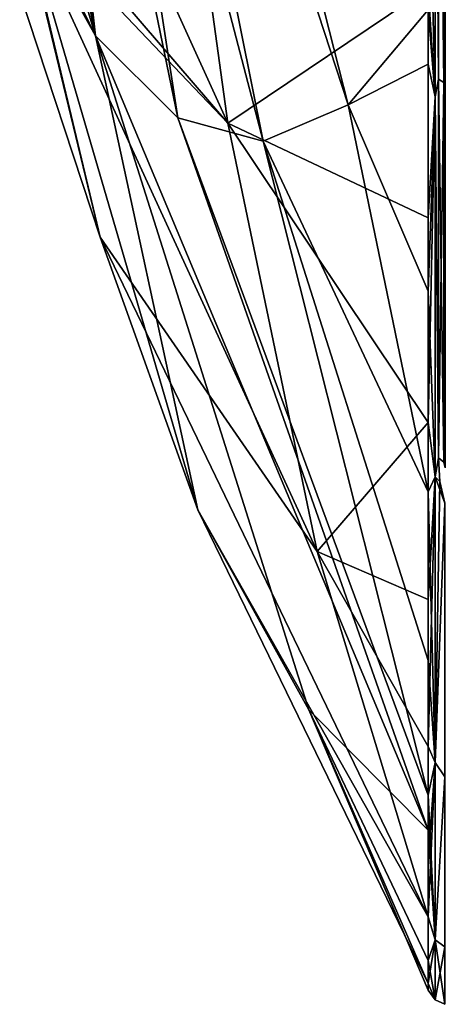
# Model space of a CAD drawing. Header units: millimetres. Extents: x -229 to 223, y -44 to 475.
# Tile 20 of 81: x -229 to -212, y 263 to 303. Entities that reach past the tile are written whole.
import ezdxf

# ---------------------------------------------------------------- set-up
doc = ezdxf.new("R2010")
doc.units = ezdxf.units.MM
doc.header["$LTSCALE"] = 52.148148
for name, color, linetype in [('257', 7, 'CONTINUOUS'), ('334', 7, 'CONTINUOUS'), ('336', 7, 'CONTINUOUS'), ('337', 7, 'CONTINUOUS')]:
    doc.layers.add(name, color=color, linetype=linetype)

msp = doc.modelspace()

# ---------------------------------------------------------------- linework, layer by layer
at = {"layer": '257', "linetype": 'Continuous'}
for points in [[(-225.291, 329.05, -59.904), (-223.542, 330.573, -65.85), (-215.671, 299.624, -66.569), (-225.291, 329.05, -59.904)], [(-215.671, 299.624, -66.569), (-223.542, 330.573, -65.85), (-212.453, 303.445, -77.574), (-215.671, 299.624, -66.569)], [(-228.867, 329.551, -47.537), (-228.867, 329.879, -47.746), (-225.817, 302.392, -32.086), (-228.867, 329.551, -47.537)], [(-228.867, 329.879, -47.746), (-227.092, 328.818, -53.785), (-222.509, 299.098, -43.33), (-228.867, 329.879, -47.746)], [(-225.817, 302.392, -32.086), (-228.867, 329.879, -47.746), (-222.509, 299.098, -43.33), (-225.817, 302.392, -32.086)], [(-228.867, 323.103, -42.726), (-228.867, 329.551, -47.537), (-225.817, 302.392, -32.086), (-228.867, 323.103, -42.726)], [(-227.092, 328.818, -53.785), (-225.291, 329.05, -59.904), (-219.082, 298.163, -54.974), (-227.092, 328.818, -53.785)], [(-219.082, 298.163, -54.974), (-225.291, 329.05, -59.904), (-215.671, 299.624, -66.569), (-219.082, 298.163, -54.974)], [(-222.509, 299.098, -43.33), (-227.092, 328.818, -53.785), (-219.082, 298.163, -54.974), (-222.509, 299.098, -43.33)], [(-228.867, 317.364, -37.001), (-228.867, 323.103, -42.726), (-225.817, 302.392, -32.086), (-228.867, 317.364, -37.001)], [(-223.154, 318.099, 59.925), (-228.867, 317.275, 36.9), (-220.502, 298.883, 50.91), (-223.154, 318.099, 59.925)], [(-223.154, 318.099, 59.925), (-220.502, 298.883, 50.91), (-212.453, 304.315, 78.202), (-223.154, 318.099, 59.925)], [(-228.867, 312.515, -30.531), (-228.867, 317.364, -37.001), (-225.817, 302.392, -32.086), (-228.867, 312.515, -30.531)], [(-228.867, 317.275, 36.9), (-228.867, 308.619, 23.386), (-220.502, 298.883, 50.91), (-228.867, 317.275, 36.9)], [(-228.867, 308.646, -23.447), (-228.867, 312.515, -30.531), (-225.817, 302.392, -32.086), (-228.867, 308.646, -23.447)], [(-228.867, 307.86, -21.642), (-228.867, 308.646, -23.447), (-225.817, 302.392, -32.086), (-228.867, 307.86, -21.642)], [(-228.867, 308.619, 23.386), (-228.867, 307.673, 21.188), (-220.502, 298.883, 50.91), (-228.867, 308.619, 23.386)], [(-228.867, 304.121, -8.032), (-228.867, 307.86, -21.642), (-225.636, 294.304, 10.018), (-228.867, 304.121, -8.032)], [(-228.867, 307.86, -21.642), (-225.817, 302.392, -32.086), (-221.703, 283.361, -3.35), (-228.867, 307.86, -21.642)], [(-225.636, 294.304, 10.018), (-228.867, 307.86, -21.642), (-221.703, 283.361, -3.35), (-225.636, 294.304, 10.018)], [(-228.867, 307.673, 21.188), (-228.867, 304.117, 8.002), (-225.636, 294.304, 10.018), (-228.867, 307.673, 21.188)], [(-228.867, 307.673, 21.188), (-225.636, 294.304, 10.018), (-216.912, 281.684, 38.709), (-228.867, 307.673, 21.188)], [(-220.502, 298.883, 50.91), (-228.867, 307.673, 21.188), (-216.912, 281.684, 38.709), (-220.502, 298.883, 50.91)], [(-228.867, 304.117, 8.002), (-228.867, 304.121, -8.032), (-225.636, 294.304, 10.018), (-228.867, 304.117, 8.002)], [(-212.453, 304.315, 78.202), (-220.502, 298.883, 50.91), (-212.453, 295.089, 70.731), (-212.453, 304.315, 78.202)], [(-215.671, 299.624, -66.569), (-212.453, 303.445, -77.574), (-212.453, 301.255, -75.929), (-215.671, 299.624, -66.569)], [(-225.817, 302.392, -32.086), (-222.509, 299.098, -43.33), (-212.453, 270.489, -34.7), (-225.817, 302.392, -32.086)], [(-221.703, 283.361, -3.35), (-225.817, 302.392, -32.086), (-217.246, 275.329, -18.5), (-221.703, 283.361, -3.35)], [(-217.246, 275.329, -18.5), (-225.817, 302.392, -32.086), (-212.453, 270.489, -34.7), (-217.246, 275.329, -18.5)], [(-212.452, 292.137, -67.905), (-215.671, 299.624, -66.569), (-212.453, 301.255, -75.929), (-212.452, 292.137, -67.905)], [(-219.082, 298.163, -54.974), (-215.671, 299.624, -66.569), (-212.453, 284.085, -58.764), (-219.082, 298.163, -54.974)], [(-212.453, 284.085, -58.764), (-215.671, 299.624, -66.569), (-212.452, 292.137, -67.905), (-212.453, 284.085, -58.764)], [(-222.509, 299.098, -43.33), (-219.082, 298.163, -54.974), (-212.453, 271.894, -38.129), (-222.509, 299.098, -43.33)], [(-212.453, 270.489, -34.7), (-222.509, 299.098, -43.33), (-212.453, 271.894, -38.129), (-212.453, 270.489, -34.7)], [(-220.502, 298.883, 50.91), (-216.912, 281.684, 38.709), (-212.453, 286.862, 62.186), (-220.502, 298.883, 50.91)], [(-212.453, 295.089, 70.731), (-220.502, 298.883, 50.91), (-212.453, 286.862, 62.186), (-212.453, 295.089, 70.731)], [(-212.453, 271.894, -38.129), (-219.082, 298.163, -54.974), (-212.453, 277.314, -48.778), (-212.453, 271.894, -38.129)], [(-212.453, 277.314, -48.778), (-219.082, 298.163, -54.974), (-212.453, 284.085, -58.764), (-212.453, 277.314, -48.778)], [(-225.636, 294.304, 10.018), (-221.703, 283.361, -3.35), (-212.453, 267.019, 23.892), (-225.636, 294.304, 10.018)], [(-216.912, 281.684, 38.709), (-225.636, 294.304, 10.018), (-212.453, 267.019, 23.892), (-216.912, 281.684, 38.709)], [(-212.453, 286.862, 62.186), (-216.912, 281.684, 38.709), (-212.453, 279.752, 52.693), (-212.453, 286.862, 62.186)], [(-221.703, 283.361, -3.35), (-217.246, 275.329, -18.5), (-212.453, 264.339, 8.08), (-221.703, 283.361, -3.35)], [(-212.453, 267.019, 23.892), (-221.703, 283.361, -3.35), (-212.453, 264.339, 8.08), (-212.453, 267.019, 23.892)], [(-216.912, 281.684, 38.709), (-212.453, 267.019, 23.892), (-212.453, 273.859, 42.38), (-216.912, 281.684, 38.709)], [(-212.453, 279.752, 52.693), (-216.912, 281.684, 38.709), (-212.453, 273.859, 42.38), (-212.453, 279.752, 52.693)], [(-217.246, 275.329, -18.5), (-212.453, 270.489, -34.7), (-212.453, 265.256, -15.489), (-217.246, 275.329, -18.5)], [(-212.453, 264.339, 8.08), (-217.246, 275.329, -18.5), (-212.453, 264.072, -3.772), (-212.453, 264.339, 8.08)], [(-212.453, 264.072, -3.772), (-217.246, 275.329, -18.5), (-212.453, 265.256, -15.489), (-212.453, 264.072, -3.772)], [(-212.453, 273.859, 42.38), (-212.453, 267.019, 23.892), (-212.453, 269.272, 31.38), (-212.453, 273.859, 42.38)]]:
    msp.add_3dface(points, dxfattribs=at)
at = {"layer": '334', "linetype": 'Continuous'}
for points in [[(-211.766, 302.783, -78.23), (-211.819, 318.666, -87.337), (-211.766, 324.15, -90.047), (-211.766, 302.783, -78.23)], [(-212.033, 300.656, -75.983), (-212.033, 318.757, -87.144), (-211.819, 300.525, -76.151), (-212.033, 300.656, -75.983)], [(-211.819, 300.525, -76.151), (-212.033, 318.757, -87.144), (-211.819, 318.666, -87.337), (-211.819, 300.525, -76.151)], [(-211.819, 300.525, -76.151), (-211.819, 318.666, -87.337), (-211.766, 302.783, -78.23), (-211.819, 300.525, -76.151)], [(-211.766, 285.048, -61.448), (-211.819, 300.525, -76.151), (-211.766, 302.783, -78.23), (-211.766, 285.048, -61.448)], [(-212.033, 285.442, -61.125), (-212.033, 300.656, -75.983), (-211.819, 285.278, -61.26), (-212.033, 285.442, -61.125)], [(-211.819, 285.278, -61.26), (-212.033, 300.656, -75.983), (-211.819, 300.525, -76.151), (-211.819, 285.278, -61.26)], [(-211.819, 285.278, -61.26), (-211.819, 300.525, -76.151), (-211.766, 285.048, -61.448), (-211.819, 285.278, -61.26)]]:
    msp.add_3dface(points, dxfattribs=at)
at = {"layer": '336', "linetype": 'Continuous'}
for points in [[(-212.033, 318.757, -87.144), (-212.033, 300.656, -75.983), (-212.172, 318.206, -86.785), (-212.033, 318.757, -87.144)], [(-212.033, 300.641, 75.971), (-212.033, 318.724, 87.128), (-212.172, 318.206, 86.785), (-212.033, 300.641, 75.971)], [(-212.453, 304.315, 78.202), (-212.172, 299.943, 75.31), (-212.172, 318.206, 86.785), (-212.453, 304.315, 78.202)], [(-212.452, 310.901, -82.498), (-212.172, 318.206, -86.785), (-212.172, 299.943, -75.31), (-212.452, 310.901, -82.498)], [(-212.172, 318.206, -86.785), (-212.033, 300.656, -75.983), (-212.172, 299.943, -75.31), (-212.172, 318.206, -86.785)], [(-212.172, 299.943, 75.31), (-212.033, 300.641, 75.971), (-212.172, 318.206, 86.785), (-212.172, 299.943, 75.31)], [(-212.453, 303.445, -77.574), (-212.452, 310.901, -82.498), (-212.172, 299.943, -75.31), (-212.453, 303.445, -77.574)], [(-212.453, 304.315, 78.202), (-212.453, 295.089, 70.731), (-212.172, 299.943, 75.31), (-212.453, 304.315, 78.202)], [(-212.453, 301.255, -75.929), (-212.453, 303.445, -77.574), (-212.172, 299.943, -75.31), (-212.453, 301.255, -75.929)], [(-212.452, 292.137, -67.905), (-212.453, 301.255, -75.929), (-212.172, 299.943, -75.31), (-212.452, 292.137, -67.905)], [(-212.033, 300.656, -75.983), (-212.033, 285.442, -61.125), (-212.172, 299.943, -75.31), (-212.033, 300.656, -75.983)], [(-212.033, 285.442, 61.125), (-212.033, 300.641, 75.971), (-212.172, 299.943, 75.31), (-212.033, 285.442, 61.125)], [(-212.453, 295.089, 70.731), (-212.453, 286.862, 62.186), (-212.172, 299.943, 75.31), (-212.453, 295.089, 70.731)], [(-212.453, 286.862, 62.186), (-212.172, 284.69, 60.057), (-212.172, 299.943, 75.31), (-212.453, 286.862, 62.186)], [(-212.452, 292.137, -67.905), (-212.172, 299.943, -75.31), (-212.172, 284.69, -60.057), (-212.452, 292.137, -67.905)], [(-212.172, 299.943, -75.31), (-212.033, 285.442, -61.125), (-212.172, 284.69, -60.057), (-212.172, 299.943, -75.31)], [(-212.172, 284.69, 60.057), (-212.033, 285.442, 61.125), (-212.172, 299.943, 75.31), (-212.172, 284.69, 60.057)], [(-212.453, 284.085, -58.764), (-212.452, 292.137, -67.905), (-212.172, 284.69, -60.057), (-212.453, 284.085, -58.764)], [(-212.453, 286.862, 62.186), (-212.453, 279.752, 52.693), (-212.172, 284.69, 60.057), (-212.453, 286.862, 62.186)], [(-212.033, 285.442, -61.125), (-211.978, 284.494, -59.991), (-212.172, 284.69, -60.057), (-212.033, 285.442, -61.125)], [(-211.978, 284.493, 59.99), (-212.033, 285.442, 61.125), (-212.172, 284.69, 60.057), (-211.978, 284.493, 59.99)], [(-212.453, 284.085, -58.764), (-212.172, 284.69, -60.057), (-212.172, 273.215, -41.794), (-212.453, 284.085, -58.764)], [(-212.453, 279.752, 52.693), (-212.453, 273.859, 42.38), (-212.172, 284.69, 60.057), (-212.453, 279.752, 52.693)], [(-212.453, 273.859, 42.38), (-212.172, 273.215, 41.794), (-212.172, 284.69, 60.057), (-212.453, 273.859, 42.38)], [(-212.172, 273.215, 41.794), (-211.978, 284.493, 59.99), (-212.172, 284.69, 60.057), (-212.172, 273.215, 41.794)], [(-211.978, 284.494, -59.991), (-211.782, 283.631, -58.993), (-212.172, 284.69, -60.057), (-211.978, 284.494, -59.991)], [(-212.172, 284.69, -60.057), (-211.782, 283.631, -58.993), (-212.172, 273.215, -41.794), (-212.172, 284.69, -60.057)], [(-211.782, 283.631, 58.993), (-211.978, 284.493, 59.99), (-212.172, 273.215, 41.794), (-211.782, 283.631, 58.993)], [(-212.453, 277.314, -48.778), (-212.453, 284.085, -58.764), (-212.172, 273.215, -41.794), (-212.453, 277.314, -48.778)], [(-211.782, 272.629, 40.971), (-211.782, 283.631, 58.993), (-212.172, 273.215, 41.794), (-211.782, 272.629, 40.971)], [(-211.782, 283.631, -58.993), (-211.782, 272.629, -40.971), (-212.172, 273.215, -41.794), (-211.782, 283.631, -58.993)], [(-212.453, 271.894, -38.129), (-212.453, 277.314, -48.778), (-212.172, 273.215, -41.794), (-212.453, 271.894, -38.129)], [(-212.453, 273.859, 42.38), (-212.453, 269.272, 31.38), (-212.172, 273.215, 41.794), (-212.453, 273.859, 42.38)], [(-212.453, 271.894, -38.129), (-212.172, 273.215, -41.794), (-212.172, 266.09, -21.434), (-212.453, 271.894, -38.129)], [(-212.453, 269.272, 31.38), (-212.453, 267.019, 23.892), (-212.172, 273.215, 41.794), (-212.453, 269.272, 31.38)], [(-212.453, 267.019, 23.892), (-212.172, 266.09, 21.434), (-212.172, 273.215, 41.794), (-212.453, 267.019, 23.892)], [(-212.172, 266.09, 21.434), (-211.782, 272.629, 40.971), (-212.172, 273.215, 41.794), (-212.172, 266.09, 21.434)], [(-212.172, 273.215, -41.794), (-211.782, 272.629, -40.971), (-212.172, 266.09, -21.434), (-212.172, 273.215, -41.794)], [(-211.782, 265.81, 20.988), (-211.782, 272.629, 40.971), (-212.172, 266.09, 21.434), (-211.782, 265.81, 20.988)], [(-211.782, 272.629, -40.971), (-211.782, 265.81, -20.988), (-212.172, 266.09, -21.434), (-211.782, 272.629, -40.971)], [(-212.453, 270.489, -34.7), (-212.453, 271.894, -38.129), (-212.172, 266.09, -21.434), (-212.453, 270.489, -34.7)], [(-212.453, 265.256, -15.489), (-212.453, 270.489, -34.7), (-212.172, 266.09, -21.434), (-212.453, 265.256, -15.489)], [(-212.453, 267.019, 23.892), (-212.453, 264.339, 8.08), (-212.172, 266.09, 21.434), (-212.453, 267.019, 23.892)], [(-212.453, 264.339, 8.08), (-212.172, 263.675), (-212.172, 266.09, 21.434), (-212.453, 264.339, 8.08)], [(-212.453, 265.256, -15.489), (-212.172, 266.09, -21.434), (-212.172, 263.675), (-212.453, 265.256, -15.489)], [(-212.172, 263.675), (-211.782, 265.81, 20.988), (-212.172, 266.09, 21.434), (-212.172, 263.675)], [(-211.782, 265.81, -20.988), (-211.782, 263.5), (-212.172, 266.09, -21.434), (-211.782, 265.81, -20.988)], [(-212.172, 266.09, -21.434), (-211.782, 263.5), (-212.172, 263.675), (-212.172, 266.09, -21.434)], [(-211.782, 263.5), (-211.782, 265.81, 20.988), (-212.172, 263.675), (-211.782, 263.5)], [(-212.453, 264.072, -3.772), (-212.453, 265.256, -15.489), (-212.172, 263.675), (-212.453, 264.072, -3.772)], [(-212.453, 264.339, 8.08), (-212.453, 264.072, -3.772), (-212.172, 263.675), (-212.453, 264.339, 8.08)]]:
    msp.add_3dface(points, dxfattribs=at)
at = {"layer": '337', "linetype": 'Continuous'}
for points in [[(-211.766, 324.15, 90.047), (-211.819, 318.666, 87.337), (-211.766, 302.783, 78.23), (-211.766, 324.15, 90.047)], [(-212.033, 318.724, 87.128), (-212.033, 300.641, 75.971), (-211.819, 300.525, 76.151), (-212.033, 318.724, 87.128)], [(-212.033, 318.724, 87.128), (-211.819, 300.525, 76.151), (-211.819, 318.666, 87.337), (-212.033, 318.724, 87.128)], [(-211.819, 318.666, 87.337), (-211.819, 300.525, 76.151), (-211.766, 302.783, 78.23), (-211.819, 318.666, 87.337)], [(-211.819, 285.278, 61.26), (-211.766, 285.048, 61.448), (-211.766, 302.783, 78.23), (-211.819, 285.278, 61.26)], [(-211.819, 300.525, 76.151), (-211.819, 285.278, 61.26), (-211.766, 302.783, 78.23), (-211.819, 300.525, 76.151)], [(-212.033, 300.641, 75.971), (-212.033, 285.442, 61.125), (-211.819, 300.525, 76.151), (-212.033, 300.641, 75.971)], [(-212.033, 285.442, 61.125), (-211.819, 285.278, 61.26), (-211.819, 300.525, 76.151), (-212.033, 285.442, 61.125)]]:
    msp.add_3dface(points, dxfattribs=at)

doc.saveas('drawing.dxf')
